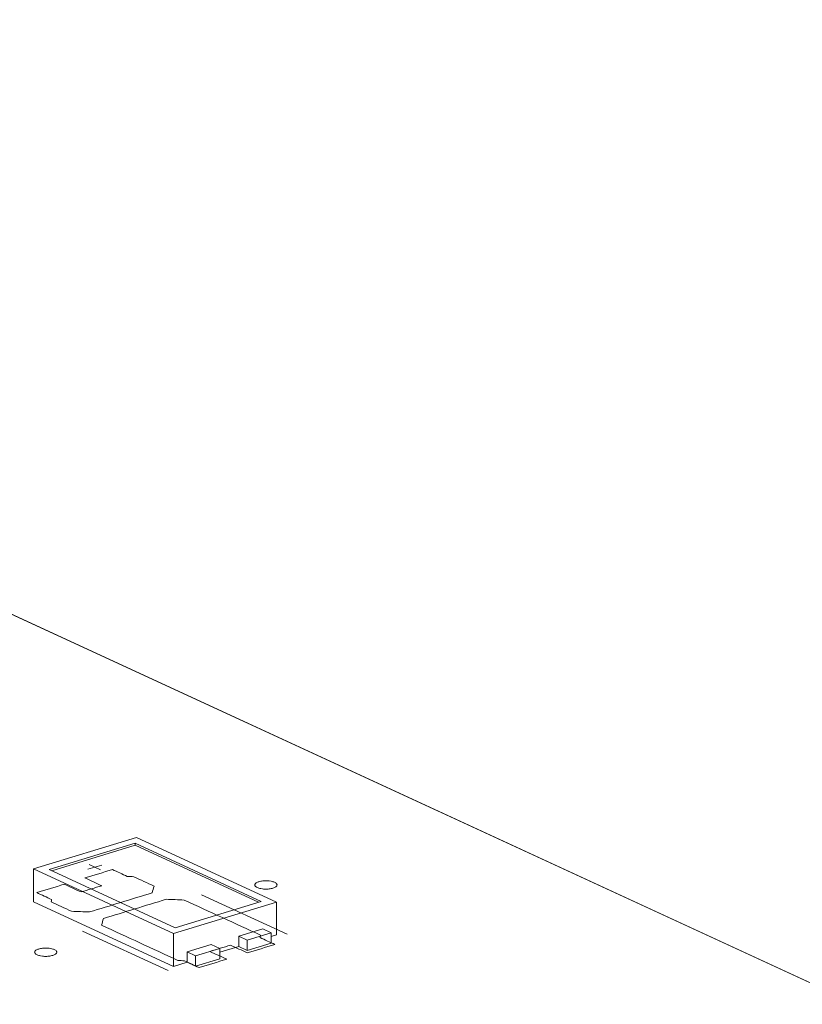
# Model space of a CAD drawing. Header units: inches. Extents: x -35 to 647, y 178 to 608.
# Tile 93 of 234: x 315 to 333, y 257 to 279. Entities that reach past the tile are written whole.
import ezdxf

# ---------------------------------------------------------------- set-up
doc = ezdxf.new("R2010")
doc.units = ezdxf.units.IN
doc.header["$MEASUREMENT"] = 0
doc.layers.add('1', color=7, linetype='Continuous')

# ---------------------------------------------------------------- blocks, each defined once
blk = doc.blocks.new('block 3054')
at = {"layer": '1', "color": 155, "lineweight": 18, "true_color": 0x4c7299}
blk.add_lwpolyline([(318.579, 258.248), (315.738, 259.558)], dxfattribs=at)
blk = doc.blocks.new('block 3055')
at = {"layer": '1', "color": 155, "lineweight": 18, "true_color": 0x4c7299}
blk.add_lwpolyline([(320.518, 258.841), (318.579, 258.248)], dxfattribs=at)
blk = doc.blocks.new('block 3056')
at = {"layer": '1', "color": 155, "lineweight": 18, "true_color": 0x4c7299}
blk.add_lwpolyline([(317.677, 260.151), (320.518, 258.841)], dxfattribs=at)
blk = doc.blocks.new('block 3057')
at = {"layer": '1', "color": 155, "lineweight": 18, "true_color": 0x4c7299}
blk.add_lwpolyline([(318.543, 258.116), (320.869, 258.827)], dxfattribs=at)
blk = doc.blocks.new('block 3058')
at = {"layer": '1', "color": 155, "lineweight": 18, "true_color": 0x4c7299}
blk.add_lwpolyline([(317.713, 260.283), (315.386, 259.572)], dxfattribs=at)
blk = doc.blocks.new('block 3059')
at = {"layer": '1', "color": 155, "lineweight": 18, "true_color": 0x4c7299}
blk.add_lwpolyline([(315.386, 259.572), (318.543, 258.116)], dxfattribs=at)
blk = doc.blocks.new('block 3060')
at = {"layer": '1', "color": 155, "lineweight": 18, "true_color": 0x4c7299}
blk.add_lwpolyline([(315.738, 259.558), (317.677, 260.151)], dxfattribs=at)
blk = doc.blocks.new('block 3061')
at = {"layer": '1', "color": 155, "lineweight": 18, "true_color": 0x4c7299}
blk.add_lwpolyline([(320.869, 258.827), (317.713, 260.283)], dxfattribs=at)
blk = doc.blocks.new('block 3062')
at = {"layer": '1', "color": 155, "lineweight": 18, "true_color": 0x4c7299}
blk.add_lwpolyline([(320.206, 257.969), (320.749, 258.135)], dxfattribs=at)
blk = doc.blocks.new('block 3063')
at = {"layer": '1', "color": 155, "lineweight": 18, "true_color": 0x4c7299}
blk.add_lwpolyline([(320.016, 258.057), (320.206, 257.969)], dxfattribs=at)
blk = doc.blocks.new('block 3064')
at = {"layer": '1', "color": 155, "lineweight": 18, "true_color": 0x4c7299}
blk.add_lwpolyline([(320.749, 258.135), (320.559, 258.222)], dxfattribs=at)
blk = doc.blocks.new('block 3065')
at = {"layer": '1', "color": 155, "lineweight": 18, "true_color": 0x4c7299}
blk.add_lwpolyline([(319.042, 257.614), (318.853, 257.701)], dxfattribs=at)
blk = doc.blocks.new('block 3066')
at = {"layer": '1', "color": 155, "lineweight": 18, "true_color": 0x4c7299}
blk.add_lwpolyline([(319.585, 257.78), (319.042, 257.614)], dxfattribs=at)
blk = doc.blocks.new('block 3206')
at = {"layer": '1', "color": 155, "lineweight": 18, "true_color": 0x4c7299}
blk.add_lwpolyline([(319.396, 257.867), (319.585, 257.78)], dxfattribs=at)
blk = doc.blocks.new('block 4102')
at = {"layer": '1', "color": 155, "lineweight": 18, "true_color": 0x4c7299}
blk.add_lwpolyline([(315.386, 259.572), (315.386, 258.83)], dxfattribs=at)
blk = doc.blocks.new('block 4103')
at = {"layer": '1', "color": 155, "lineweight": 18, "true_color": 0x4c7299}
blk.add_lwpolyline([(318.543, 258.116), (318.543, 257.375)], dxfattribs=at)
blk = doc.blocks.new('block 4104')
at = {"layer": '1', "color": 155, "lineweight": 18, "true_color": 0x4c7299}
blk.add_lwpolyline([(320.869, 258.827), (320.869, 258.086)], dxfattribs=at)
blk = doc.blocks.new('block 4105')
at = {"layer": '1', "color": 155, "lineweight": 18, "true_color": 0x4c7299}
blk.add_lwpolyline([(317.677, 260.105), (317.677, 260.151)], dxfattribs=at)
blk = doc.blocks.new('block 4106')
at = {"layer": '1', "color": 155, "lineweight": 18, "true_color": 0x4c7299}
blk.add_lwpolyline([(315.799, 259.531), (317.677, 260.105)], dxfattribs=at)
blk = doc.blocks.new('block 4107')
at = {"layer": '1', "color": 155, "lineweight": 18, "true_color": 0x4c7299}
blk.add_lwpolyline([(317.677, 260.105), (320.457, 258.822)], dxfattribs=at)
blk = doc.blocks.new('block 4108')
at = {"layer": '1', "color": 155, "lineweight": 18, "true_color": 0x4c7299}
blk.add_lwpolyline([(320.016, 258.057), (320.016, 257.825)], dxfattribs=at)
blk = doc.blocks.new('block 4109')
at = {"layer": '1', "color": 155, "lineweight": 18, "true_color": 0x4c7299}
blk.add_lwpolyline([(318.853, 257.701), (318.853, 257.469)], dxfattribs=at)
blk = doc.blocks.new('block 4110')
at = {"layer": '1', "color": 155, "lineweight": 18, "true_color": 0x4c7299}
blk.add_lwpolyline([(320.559, 258.222), (320.016, 258.057)], dxfattribs=at)
blk = doc.blocks.new('block 4111')
at = {"layer": '1', "color": 155, "lineweight": 18, "true_color": 0x4c7299}
blk.add_lwpolyline([(320.206, 257.969), (320.206, 257.738)], dxfattribs=at)
blk = doc.blocks.new('block 4112')
at = {"layer": '1', "color": 155, "lineweight": 18, "true_color": 0x4c7299}
blk.add_lwpolyline([(320.749, 258.135), (320.749, 257.903)], dxfattribs=at)
blk = doc.blocks.new('block 4113')
at = {"layer": '1', "color": 155, "lineweight": 18, "true_color": 0x4c7299}
blk.add_lwpolyline([(318.853, 257.701), (319.396, 257.867)], dxfattribs=at)
blk = doc.blocks.new('block 4114')
at = {"layer": '1', "color": 155, "lineweight": 18, "true_color": 0x4c7299}
blk.add_lwpolyline([(319.585, 257.78), (319.585, 257.548)], dxfattribs=at)
blk = doc.blocks.new('block 4115')
at = {"layer": '1', "color": 155, "lineweight": 18, "true_color": 0x4c7299}
blk.add_lwpolyline([(319.042, 257.614), (319.042, 257.382)], dxfattribs=at)
blk = doc.blocks.new('block 4116')
at = {"layer": '1', "color": 155, "lineweight": 18, "true_color": 0x4c7299}
blk.add_lwpolyline([(320.206, 257.738), (320.749, 257.903)], dxfattribs=at)
blk = doc.blocks.new('block 4117')
at = {"layer": '1', "color": 155, "lineweight": 18, "true_color": 0x4c7299}
blk.add_lwpolyline([(319.585, 257.548), (319.042, 257.382)], dxfattribs=at)
blk = doc.blocks.new('block 4118')
at = {"layer": '1', "color": 155, "lineweight": 18, "true_color": 0x4c7299}
blk.add_lwpolyline([(320.016, 257.825), (320.206, 257.738)], dxfattribs=at)
blk = doc.blocks.new('block 4119')
at = {"layer": '1', "color": 155, "lineweight": 18, "true_color": 0x4c7299}
blk.add_lwpolyline([(319.042, 257.382), (318.853, 257.469)], dxfattribs=at)
blk = doc.blocks.new('block 4120')
at = {"layer": '1', "color": 155, "lineweight": 18, "true_color": 0x4c7299}
blk.add_lwpolyline([(315.386, 258.83), (318.543, 257.375)], dxfattribs=at)
blk = doc.blocks.new('block 4121')
at = {"layer": '1', "color": 155, "lineweight": 18, "true_color": 0x4c7299}
blk.add_lwpolyline([(318.543, 257.375), (318.853, 257.469)], dxfattribs=at)
blk = doc.blocks.new('block 4122')
at = {"layer": '1', "color": 155, "lineweight": 18, "true_color": 0x4c7299}
blk.add_lwpolyline([(320.749, 258.049), (320.869, 258.086)], dxfattribs=at)
blk = doc.blocks.new('block 4123')
at = {"layer": '1', "color": 155, "lineweight": 18, "true_color": 0x4c7299}
blk.add_lwpolyline([(319.585, 257.693), (320.016, 257.825)], dxfattribs=at)
blk = doc.blocks.new('block 4923')
at = {"layer": '1', "color": 18, "lineweight": 13, "true_color": 0x4c0000}
blk.add_lwpolyline([(318.426, 257.281), (316.495, 258.173)], dxfattribs=at)
blk = doc.blocks.new('block 4942')
at = {"layer": '1', "color": 18, "lineweight": 13, "true_color": 0x4c0000}
blk.add_lwpolyline([(318.426, 257.281), (316.495, 258.173)], dxfattribs=at)
blk = doc.blocks.new('block 4992')
at = {"layer": '1', "color": 18, "lineweight": 13, "true_color": 0x4c0000}
blk.add_lwpolyline([(285.844, 278.713), (354.576, 247.008)], dxfattribs=at)
blk = doc.blocks.new('block 5034')
at = {"layer": '1', "color": 18, "lineweight": 13, "true_color": 0x4c0000}
blk.add_lwpolyline([(321.105, 258.1), (319.173, 258.991)], dxfattribs=at)
blk = doc.blocks.new('block 5035')
at = {"layer": '1', "color": 18, "lineweight": 13, "true_color": 0x4c0000}
blk.add_lwpolyline([(316.645, 259.67), (316.897, 259.554)], dxfattribs=at)
blk = doc.blocks.new('block 5036')
at = {"layer": '1', "color": 18, "lineweight": 13, "true_color": 0x4c0000}
blk.add_lwpolyline([(316.616, 259.565), (316.926, 259.66)], dxfattribs=at)
blk = doc.blocks.new('block 5065')
at = {"layer": '1', "color": 18, "lineweight": 13, "true_color": 0x4c0000}
blk.add_lwpolyline([(285.844, 278.713), (354.576, 247.008)], dxfattribs=at)
blk = doc.blocks.new('block 5076')
at = {"layer": '1', "color": 18, "lineweight": 13, "true_color": 0x4c0000}
blk.add_lwpolyline([(316.616, 259.565), (316.926, 259.66)], dxfattribs=at)
blk = doc.blocks.new('block 5080')
at = {"layer": '1', "color": 18, "lineweight": 13, "true_color": 0x4c0000}
blk.add_lwpolyline([(321.105, 258.1), (319.173, 258.991)], dxfattribs=at)
blk = doc.blocks.new('block 5086')
at = {"layer": '1', "color": 18, "lineweight": 13, "true_color": 0x4c0000}
blk.add_lwpolyline([(316.645, 259.67), (316.897, 259.554)], dxfattribs=at)
blk = doc.blocks.new('block 7579')
at = {"layer": '1', "color": 155, "lineweight": 18, "true_color": 0x4c7299}
blk.add_lwpolyline([(285.844, 278.713), (354.576, 247.008)], dxfattribs=at)
blk = doc.blocks.new('block 7602')
at = {"layer": '1', "color": 18, "lineweight": 13, "true_color": 0x4c0000}
blk.add_lwpolyline([(291.119, 276.28), (302.924, 270.834), (350.145, 249.052), (353.096, 247.69), (354.572, 247.009), (353.396, 246.252), (354.584, 245.501), (356.909, 245.546), (359.96, 244.524)], dxfattribs=at)
blk = doc.blocks.new('block 7605')
at = {"layer": '1', "color": 18, "lineweight": 13, "true_color": 0x4c0000}
blk.add_lwpolyline([(291.119, 276.28), (302.924, 270.834), (350.145, 249.052), (353.096, 247.69), (354.572, 247.009), (353.396, 246.252), (354.584, 245.501), (356.909, 245.546), (359.96, 244.524)], dxfattribs=at)
blk = doc.blocks.new('block 7690')
at = {"layer": '1', "color": 18, "lineweight": 13, "true_color": 0x4c0000}
blk.add_open_spline([(320.208, 257.681), (320.415, 257.744), (320.622, 257.807), (320.829, 257.87), (320.717, 257.922), (320.606, 257.973), (320.494, 258.025), (320.497, 258.043), (320.501, 258.061), (320.504, 258.08), (319.931, 258.344), (319.358, 258.608), (318.785, 258.872), (318.65, 258.878), (318.514, 258.883), (318.379, 258.889), (317.907, 258.744), (317.436, 258.6), (316.964, 258.456), (316.951, 258.405), (316.937, 258.354), (316.924, 258.304), (317.497, 258.039), (318.07, 257.775), (318.642, 257.511), (318.691, 257.508), (318.739, 257.506), (318.788, 257.503), (318.899, 257.452), (319.011, 257.4), (319.122, 257.349), (319.329, 257.412), (319.536, 257.475), (319.743, 257.538), (319.617, 257.597), (319.49, 257.655), (319.364, 257.713), (319.519, 257.761), (319.674, 257.808), (319.829, 257.855), (319.956, 257.797), (320.082, 257.739), (320.208, 257.681)], degree=3, knots=[0, 0, 0, 0, 1, 1, 1, 2, 2, 2, 3, 3, 3, 4, 4, 4, 5, 5, 5, 6, 6, 6, 7, 7, 7, 8, 8, 8, 9, 9, 9, 10, 10, 10, 11, 11, 11, 12, 12, 12, 13, 13, 13, 14, 14, 14, 14], dxfattribs=at)
blk = doc.blocks.new('block 7691')
at = {"layer": '1', "color": 18, "lineweight": 13, "true_color": 0x4c0000}
blk.add_open_spline([(320.208, 257.681), (320.415, 257.744), (320.622, 257.807), (320.829, 257.87), (320.717, 257.922), (320.606, 257.973), (320.494, 258.025), (320.497, 258.043), (320.501, 258.061), (320.504, 258.08), (319.931, 258.344), (319.358, 258.608), (318.785, 258.872), (318.65, 258.878), (318.514, 258.883), (318.379, 258.889), (317.907, 258.744), (317.436, 258.6), (316.964, 258.456), (316.951, 258.405), (316.937, 258.354), (316.924, 258.304), (317.497, 258.039), (318.07, 257.775), (318.642, 257.511), (318.691, 257.508), (318.739, 257.506), (318.788, 257.503), (318.899, 257.452), (319.011, 257.4), (319.122, 257.349), (319.329, 257.412), (319.536, 257.475), (319.743, 257.538), (319.617, 257.597), (319.49, 257.655), (319.364, 257.713), (319.519, 257.761), (319.674, 257.808), (319.829, 257.855), (319.956, 257.797), (320.082, 257.739), (320.208, 257.681)], degree=3, knots=[0, 0, 0, 0, 1, 1, 1, 2, 2, 2, 3, 3, 3, 4, 4, 4, 5, 5, 5, 6, 6, 6, 7, 7, 7, 8, 8, 8, 9, 9, 9, 10, 10, 10, 11, 11, 11, 12, 12, 12, 13, 13, 13, 14, 14, 14, 14], dxfattribs=at)
blk = doc.blocks.new('block 7692')
at = {"layer": '1', "color": 18, "lineweight": 13, "true_color": 0x4c0000}
blk.add_open_spline([(318.104, 259.187), (318.09, 259.136), (318.077, 259.085), (318.063, 259.034), (317.592, 258.89), (317.12, 258.746), (316.649, 258.602), (316.513, 258.607), (316.378, 258.613), (316.242, 258.618), (316.09, 258.688), (315.938, 258.758), (315.786, 258.828), (315.789, 258.847), (315.793, 258.865), (315.796, 258.883), (315.684, 258.935), (315.573, 258.986), (315.461, 259.038), (315.668, 259.101), (315.875, 259.164), (316.082, 259.227), (316.208, 259.169), (316.334, 259.111), (316.461, 259.053), (316.616, 259.1), (316.771, 259.147), (316.926, 259.195), (316.8, 259.253), (316.673, 259.311), (316.547, 259.369), (316.754, 259.433), (316.961, 259.496), (317.168, 259.559), (317.279, 259.508), (317.391, 259.456), (317.502, 259.405), (317.551, 259.402), (317.599, 259.4), (317.648, 259.397), (317.8, 259.327), (317.952, 259.257), (318.104, 259.187)], degree=3, knots=[0, 0, 0, 0, 1, 1, 1, 2, 2, 2, 3, 3, 3, 4, 4, 4, 5, 5, 5, 6, 6, 6, 7, 7, 7, 8, 8, 8, 9, 9, 9, 10, 10, 10, 11, 11, 11, 12, 12, 12, 13, 13, 13, 14, 14, 14, 14], dxfattribs=at)
blk = doc.blocks.new('block 7693')
at = {"layer": '1', "color": 18, "lineweight": 13, "true_color": 0x4c0000}
blk.add_open_spline([(318.104, 259.187), (318.09, 259.136), (318.077, 259.085), (318.063, 259.034), (317.592, 258.89), (317.12, 258.746), (316.649, 258.602), (316.513, 258.607), (316.378, 258.613), (316.242, 258.618), (316.09, 258.688), (315.938, 258.758), (315.786, 258.828), (315.789, 258.847), (315.793, 258.865), (315.796, 258.883), (315.684, 258.935), (315.573, 258.986), (315.461, 259.038), (315.668, 259.101), (315.875, 259.164), (316.082, 259.227), (316.208, 259.169), (316.334, 259.111), (316.461, 259.053), (316.616, 259.1), (316.771, 259.147), (316.926, 259.195), (316.8, 259.253), (316.673, 259.311), (316.547, 259.369), (316.754, 259.433), (316.961, 259.496), (317.168, 259.559), (317.279, 259.508), (317.391, 259.456), (317.502, 259.405), (317.551, 259.402), (317.599, 259.4), (317.648, 259.397), (317.8, 259.327), (317.952, 259.257), (318.104, 259.187)], degree=3, knots=[0, 0, 0, 0, 1, 1, 1, 2, 2, 2, 3, 3, 3, 4, 4, 4, 5, 5, 5, 6, 6, 6, 7, 7, 7, 8, 8, 8, 9, 9, 9, 10, 10, 10, 11, 11, 11, 12, 12, 12, 13, 13, 13, 14, 14, 14, 14], dxfattribs=at)
blk = doc.blocks.new('block 7752')
at = {"layer": '1', "color": 18, "lineweight": 13, "true_color": 0x4c0000}
blk.add_open_spline([(318.104, 259.187), (318.09, 259.136), (318.077, 259.085), (318.063, 259.034), (317.592, 258.89), (317.12, 258.746), (316.649, 258.602), (316.513, 258.607), (316.378, 258.613), (316.242, 258.618), (316.09, 258.688), (315.938, 258.758), (315.786, 258.828), (315.789, 258.847), (315.793, 258.865), (315.796, 258.883), (315.684, 258.935), (315.573, 258.986), (315.461, 259.038), (315.668, 259.101), (315.875, 259.164), (316.082, 259.227), (316.208, 259.169), (316.334, 259.111), (316.461, 259.053), (316.616, 259.1), (316.771, 259.147), (316.926, 259.195), (316.8, 259.253), (316.673, 259.311), (316.547, 259.369), (316.754, 259.433), (316.961, 259.496), (317.168, 259.559), (317.279, 259.508), (317.391, 259.456), (317.502, 259.405), (317.551, 259.402), (317.599, 259.4), (317.648, 259.397), (317.8, 259.327), (317.952, 259.257), (318.104, 259.187)], degree=3, knots=[0, 0, 0, 0, 1, 1, 1, 2, 2, 2, 3, 3, 3, 4, 4, 4, 5, 5, 5, 6, 6, 6, 7, 7, 7, 8, 8, 8, 9, 9, 9, 10, 10, 10, 11, 11, 11, 12, 12, 12, 13, 13, 13, 14, 14, 14, 14], dxfattribs=at)
blk = doc.blocks.new('block 7800')
at = {"layer": '1', "color": 18, "lineweight": 13, "true_color": 0x4c0000}
blk.add_open_spline([(318.104, 259.187), (318.09, 259.136), (318.077, 259.085), (318.063, 259.034), (317.592, 258.89), (317.12, 258.746), (316.649, 258.602), (316.513, 258.607), (316.378, 258.613), (316.242, 258.618), (316.09, 258.688), (315.938, 258.758), (315.786, 258.828), (315.789, 258.847), (315.793, 258.865), (315.796, 258.883), (315.684, 258.935), (315.573, 258.986), (315.461, 259.038), (315.668, 259.101), (315.875, 259.164), (316.082, 259.227), (316.208, 259.169), (316.334, 259.111), (316.461, 259.053), (316.616, 259.1), (316.771, 259.147), (316.926, 259.195), (316.8, 259.253), (316.673, 259.311), (316.547, 259.369), (316.754, 259.433), (316.961, 259.496), (317.168, 259.559), (317.279, 259.508), (317.391, 259.456), (317.502, 259.405), (317.551, 259.402), (317.599, 259.4), (317.648, 259.397), (317.8, 259.327), (317.952, 259.257), (318.104, 259.187)], degree=3, knots=[0, 0, 0, 0, 1, 1, 1, 2, 2, 2, 3, 3, 3, 4, 4, 4, 5, 5, 5, 6, 6, 6, 7, 7, 7, 8, 8, 8, 9, 9, 9, 10, 10, 10, 11, 11, 11, 12, 12, 12, 13, 13, 13, 14, 14, 14, 14], dxfattribs=at)
blk = doc.blocks.new('block 7852')
at = {"layer": '1', "color": 18, "lineweight": 13, "true_color": 0x4c0000}
blk.add_open_spline([(320.208, 257.681), (320.415, 257.744), (320.622, 257.807), (320.829, 257.87), (320.717, 257.922), (320.606, 257.973), (320.494, 258.025), (320.497, 258.043), (320.501, 258.061), (320.504, 258.08), (319.931, 258.344), (319.358, 258.608), (318.785, 258.872), (318.65, 258.878), (318.514, 258.883), (318.379, 258.889), (317.907, 258.744), (317.436, 258.6), (316.964, 258.456), (316.951, 258.405), (316.937, 258.354), (316.924, 258.304), (317.497, 258.039), (318.07, 257.775), (318.642, 257.511), (318.691, 257.508), (318.739, 257.506), (318.788, 257.503), (318.899, 257.452), (319.011, 257.4), (319.122, 257.349), (319.329, 257.412), (319.536, 257.475), (319.743, 257.538), (319.617, 257.597), (319.49, 257.655), (319.364, 257.713), (319.519, 257.761), (319.674, 257.808), (319.829, 257.855), (319.956, 257.797), (320.082, 257.739), (320.208, 257.681)], degree=3, knots=[0, 0, 0, 0, 1, 1, 1, 2, 2, 2, 3, 3, 3, 4, 4, 4, 5, 5, 5, 6, 6, 6, 7, 7, 7, 8, 8, 8, 9, 9, 9, 10, 10, 10, 11, 11, 11, 12, 12, 12, 13, 13, 13, 14, 14, 14, 14], dxfattribs=at)
blk = doc.blocks.new('block 7854')
at = {"layer": '1', "color": 18, "lineweight": 13, "true_color": 0x4c0000}
blk.add_open_spline([(320.208, 257.681), (320.415, 257.744), (320.622, 257.807), (320.829, 257.87), (320.717, 257.922), (320.606, 257.973), (320.494, 258.025), (320.497, 258.043), (320.501, 258.061), (320.504, 258.08), (319.931, 258.344), (319.358, 258.608), (318.785, 258.872), (318.65, 258.878), (318.514, 258.883), (318.379, 258.889), (317.907, 258.744), (317.436, 258.6), (316.964, 258.456), (316.951, 258.405), (316.937, 258.354), (316.924, 258.304), (317.497, 258.039), (318.07, 257.775), (318.642, 257.511), (318.691, 257.508), (318.739, 257.506), (318.788, 257.503), (318.899, 257.452), (319.011, 257.4), (319.122, 257.349), (319.329, 257.412), (319.536, 257.475), (319.743, 257.538), (319.617, 257.597), (319.49, 257.655), (319.364, 257.713), (319.519, 257.761), (319.674, 257.808), (319.829, 257.855), (319.956, 257.797), (320.082, 257.739), (320.208, 257.681)], degree=3, knots=[0, 0, 0, 0, 1, 1, 1, 2, 2, 2, 3, 3, 3, 4, 4, 4, 5, 5, 5, 6, 6, 6, 7, 7, 7, 8, 8, 8, 9, 9, 9, 10, 10, 10, 11, 11, 11, 12, 12, 12, 13, 13, 13, 14, 14, 14, 14], dxfattribs=at)
blk = doc.blocks.new('block 7905')
at = {"layer": '1', "color": 18, "lineweight": 13, "true_color": 0x4c0000}
blk.add_lwpolyline([(315.505, 257.768), (315.524, 257.774), (315.545, 257.778), (315.567, 257.782), (315.591, 257.786), (315.615, 257.788), (315.64, 257.789), (315.69, 257.789), (315.714, 257.788), (315.737, 257.785), (315.781, 257.778), (315.802, 257.774), (315.822, 257.768), (315.84, 257.762), (315.857, 257.755), (315.872, 257.747), (315.885, 257.739), (315.895, 257.731), (315.903, 257.722), (315.909, 257.713), (315.912, 257.705), (315.913, 257.696), (315.912, 257.686), (315.908, 257.677), (315.902, 257.668), (315.894, 257.659), (315.883, 257.651), (315.87, 257.643), (315.855, 257.635), (315.839, 257.629), (315.821, 257.623), (315.802, 257.618), (315.781, 257.613), (315.759, 257.609), (315.735, 257.606), (315.711, 257.604), (315.686, 257.602), (315.636, 257.602), (315.612, 257.604), (315.589, 257.606), (315.545, 257.613), (315.524, 257.618), (315.504, 257.623), (315.486, 257.629), (315.469, 257.636), (315.454, 257.644), (315.442, 257.652), (315.431, 257.66), (315.423, 257.669), (315.418, 257.678), (315.414, 257.687), (315.413, 257.696), (315.414, 257.705), (315.418, 257.714), (315.424, 257.723), (315.432, 257.732), (315.443, 257.74), (315.456, 257.748), (315.471, 257.756), (315.488, 257.763), (315.505, 257.768)], dxfattribs=at)
blk = doc.blocks.new('block 7932')
at = {"layer": '1', "color": 18, "lineweight": 13, "true_color": 0x4c0000}
blk.add_lwpolyline([(315.505, 257.768), (315.524, 257.774), (315.545, 257.778), (315.567, 257.782), (315.591, 257.786), (315.615, 257.788), (315.64, 257.789), (315.69, 257.789), (315.714, 257.788), (315.737, 257.785), (315.781, 257.778), (315.802, 257.774), (315.822, 257.768), (315.84, 257.762), (315.857, 257.755), (315.872, 257.747), (315.885, 257.739), (315.895, 257.731), (315.903, 257.722), (315.909, 257.713), (315.912, 257.705), (315.913, 257.696), (315.912, 257.686), (315.908, 257.677), (315.902, 257.668), (315.894, 257.659), (315.883, 257.651), (315.87, 257.643), (315.855, 257.635), (315.839, 257.629), (315.821, 257.623), (315.802, 257.618), (315.781, 257.613), (315.759, 257.609), (315.735, 257.606), (315.711, 257.604), (315.686, 257.602), (315.636, 257.602), (315.612, 257.604), (315.589, 257.606), (315.545, 257.613), (315.524, 257.618), (315.504, 257.623), (315.486, 257.629), (315.469, 257.636), (315.454, 257.644), (315.442, 257.652), (315.431, 257.66), (315.423, 257.669), (315.418, 257.678), (315.414, 257.687), (315.413, 257.696), (315.414, 257.705), (315.418, 257.714), (315.424, 257.723), (315.432, 257.732), (315.443, 257.74), (315.456, 257.748), (315.471, 257.756), (315.488, 257.763), (315.505, 257.768)], dxfattribs=at)
blk = doc.blocks.new('block 8090')
at = {"layer": '1', "color": 18, "lineweight": 13, "true_color": 0x4c0000}
blk.add_lwpolyline([(320.469, 259.285), (320.488, 259.29), (320.509, 259.295), (320.531, 259.299), (320.555, 259.302), (320.579, 259.304), (320.604, 259.306), (320.654, 259.306), (320.678, 259.304), (320.701, 259.302), (320.745, 259.295), (320.766, 259.29), (320.786, 259.285), (320.804, 259.279), (320.821, 259.272), (320.836, 259.264), (320.848, 259.256), (320.859, 259.247), (320.867, 259.239), (320.872, 259.23), (320.876, 259.221), (320.877, 259.212), (320.876, 259.203), (320.872, 259.194), (320.866, 259.185), (320.858, 259.176), (320.847, 259.167), (320.834, 259.159), (320.819, 259.152), (320.802, 259.145), (320.785, 259.139), (320.766, 259.134), (320.745, 259.129), (320.723, 259.126), (320.699, 259.122), (320.675, 259.12), (320.65, 259.119), (320.6, 259.119), (320.576, 259.12), (320.553, 259.123), (320.509, 259.129), (320.488, 259.134), (320.468, 259.14), (320.45, 259.146), (320.433, 259.153), (320.418, 259.161), (320.405, 259.169), (320.395, 259.177), (320.387, 259.186), (320.381, 259.194), (320.378, 259.203), (320.377, 259.212), (320.378, 259.221), (320.382, 259.231), (320.388, 259.24), (320.396, 259.249), (320.407, 259.257), (320.42, 259.265), (320.435, 259.272), (320.451, 259.279), (320.469, 259.285)], dxfattribs=at)
blk = doc.blocks.new('block 8117')
at = {"layer": '1', "color": 18, "lineweight": 13, "true_color": 0x4c0000}
blk.add_lwpolyline([(320.469, 259.285), (320.488, 259.29), (320.509, 259.295), (320.531, 259.299), (320.555, 259.302), (320.579, 259.304), (320.604, 259.306), (320.654, 259.306), (320.678, 259.304), (320.701, 259.302), (320.745, 259.295), (320.766, 259.29), (320.786, 259.285), (320.804, 259.279), (320.821, 259.272), (320.836, 259.264), (320.848, 259.256), (320.859, 259.247), (320.867, 259.239), (320.872, 259.23), (320.876, 259.221), (320.877, 259.212), (320.876, 259.203), (320.872, 259.194), (320.866, 259.185), (320.858, 259.176), (320.847, 259.167), (320.834, 259.159), (320.819, 259.152), (320.802, 259.145), (320.785, 259.139), (320.766, 259.134), (320.745, 259.129), (320.723, 259.126), (320.699, 259.122), (320.675, 259.12), (320.65, 259.119), (320.6, 259.119), (320.576, 259.12), (320.553, 259.123), (320.509, 259.129), (320.488, 259.134), (320.468, 259.14), (320.45, 259.146), (320.433, 259.153), (320.418, 259.161), (320.405, 259.169), (320.395, 259.177), (320.387, 259.186), (320.381, 259.194), (320.378, 259.203), (320.377, 259.212), (320.378, 259.221), (320.382, 259.231), (320.388, 259.24), (320.396, 259.249), (320.407, 259.257), (320.42, 259.265), (320.435, 259.272), (320.451, 259.279), (320.469, 259.285)], dxfattribs=at)

msp = doc.modelspace()

# ---------------------------------------------------------------- block references
at = {"layer": '1'}
for name in ['block 7602', 'block 7605', 'block 4992', 'block 5065', 'block 7579', 'block 3058', 'block 3060', 'block 4106', 'block 3056', 'block 4105', 'block 4107', 'block 3061', 'block 5036', 'block 5076', 'block 5035', 'block 5086', 'block 3059', 'block 4102', 'block 7692', 'block 7693', 'block 7752', 'block 7800', 'block 3054', 'block 8090', 'block 8117', 'block 5034', 'block 5080', 'block 4120', 'block 7690', 'block 7691', 'block 7852', 'block 7854', 'block 3057', 'block 3055', 'block 4104', 'block 4923', 'block 4942', 'block 4103', 'block 4110', 'block 3062', 'block 3064', 'block 4112', 'block 4113', 'block 3206', 'block 3063', 'block 4108', 'block 4111', 'block 4116', 'block 4122', 'block 7905', 'block 7932', 'block 3065', 'block 4109', 'block 3066', 'block 4123', 'block 4114', 'block 4118', 'block 4121', 'block 4119', 'block 4115', 'block 4117']:
    msp.add_blockref(name, (0, 0), dxfattribs=at)

doc.saveas('drawing.dxf')
